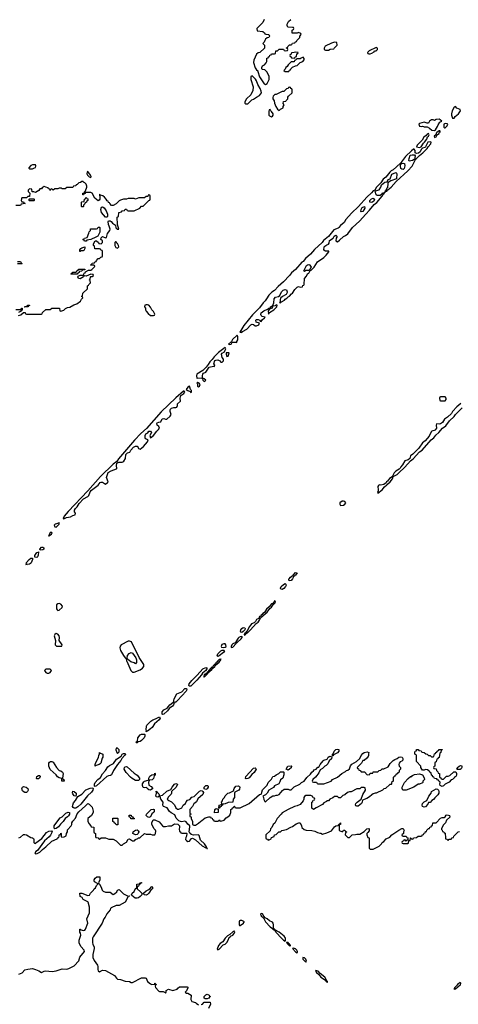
# Model space of a CAD drawing. Header units: inches. Extents: x 2701323 to 2964515, y 494916 to 722124.
# Tile 146 of 256: x 2763300 to 2769167, y 673726 to 686888. Entities that reach past the tile are written whole.
import ezdxf

# ---------------------------------------------------------------- set-up
doc = ezdxf.new("R2010")
doc.units = ezdxf.units.IN
doc.header["$MEASUREMENT"] = 0
doc.layers.add('C7667', color=7, linetype='Continuous')
doc.layers.add('C7668', color=7, linetype='Continuous')

msp = doc.modelspace()

# ---------------------------------------------------------------- linework, layer by layer
at = {"layer": 'C7667', "color": 2}
for points, elevation in [([(2763698, 680000), (2763690, 679998), (2763686, 679990), (2763690, 679987), (2763698, 679990), (2763700, 680000), (2763710, 679998), (2763713, 680000)], 10), ([(2763290, 675952), (2763310, 675962), (2763350, 675998), (2763370, 675998), (2763392, 675992), (2763450, 675954), (2763472, 675952), (2763484, 675944), (2763491, 675931), (2763491, 675890), (2763498, 675878), (2763510, 675875), (2763516, 675884), (2763598, 675942), (2763658, 676022), (2763690, 676041), (2763727, 676047), (2763734, 676030), (2763712, 675988), (2763695, 675965), (2763632, 675910), (2763537, 675783), (2763516, 675770), (2763505, 675750), (2763510, 675738), (2763536, 675744), (2763570, 675761), (2763604, 675796), (2763650, 675831), (2763730, 675905), (2763800, 675940), (2763810, 675954), (2763822, 675958), (2763828, 675972), (2763829, 675990), (2763846, 675994), (2763850, 676012), (2763854, 676010), (2763854, 675970), (2763862, 675962), (2763896, 675964), (2763922, 675978), (2763926, 676010), (2763938, 676030), (2763940, 676060), (2763990, 676114), (2763998, 676130), (2763998, 676150), (2764010, 676174), (2764046, 676214), (2764068, 676272), (2764090, 676299), (2764182, 676378), (2764211, 676411), (2764230, 676402), (2764270, 676362), (2764285, 676310), (2764282, 676290), (2764262, 676250), (2764214, 676210), (2764213, 676173), (2764224, 676144), (2764253, 676113), (2764258, 676098), (2764290, 676094), (2764294, 676090), (2764294, 676030), (2764298, 676018), (2764314, 676010), (2764314, 675970), (2764318, 675958), (2764352, 675952), (2764358, 675938), (2764370, 675934), (2764390, 675952), (2764450, 675952), (2764493, 675933), (2764550, 675932), (2764590, 675911), (2764650, 675852), (2764670, 675852), (2764689, 675871), (2764730, 675892), (2764750, 675932), (2764770, 675938), (2764810, 675912), (2764830, 675911), (2764842, 675918), (2764850, 675931), (2764879, 675941), (2764889, 675951), (2764908, 675952), (2764969, 676011), (2764990, 676002), (2765050, 676002), (2765073, 675993), (2765107, 675993), (2765118, 676010), (2765120, 676040), (2765115, 676055), (2765098, 676070), (2765068, 676130), (2765068, 676150), (2765088, 676190), (2765110, 676191), (2765164, 676164), (2765212, 676112), (2765225, 676105), (2765250, 676102), (2765290, 676111), (2765330, 676111), (2765370, 676137), (2765415, 676135), (2765436, 676110), (2765438, 676090), (2765432, 676070), (2765438, 676038), (2765453, 676033), (2765458, 676018), (2765470, 676014), (2765530, 676014), (2765534, 676010), (2765533, 675973), (2765523, 675957), (2765519, 675930), (2765530, 675916), (2765550, 675904), (2765570, 675907), (2765598, 675942), (2765610, 675945), (2765650, 675924), (2765743, 675843), (2765790, 675816), (2765800, 675820), (2765802, 675810), (2765813, 675807), (2765810, 675815), (2765800, 675820), (2765801, 675830), (2765772, 675872), (2765721, 675921), (2765701, 675981), (2765690, 675990), (2765626, 675986), (2765596, 675996), (2765588, 676010), (2765576, 676016), (2765568, 676030), (2765577, 676097), (2765574, 676114), (2765550, 676135), (2765526, 676166), (2765510, 676175), (2765470, 676167), (2765450, 676169), (2765430, 676180), (2765395, 676215), (2765377, 676257), (2765326, 676286), (2765305, 676305), (2765271, 676351), (2765225, 676370), (2765217, 676390), (2765221, 676430), (2765188, 676470), (2765179, 676499), (2765170, 676509), (2765150, 676496), (2765130, 676500), (2765121, 676510), (2765129, 676550), (2765126, 676574), (2765134, 676570), (2765138, 676558), (2765150, 676554), (2765161, 676541), (2765170, 676514), (2765210, 676521), (2765270, 676576), (2765322, 676598), (2765338, 676630), (2765370, 676671), (2765390, 676678), (2765411, 676671), (2765392, 676630), (2765332, 676570), (2765331, 676549), (2765325, 676535), (2765290, 676498), (2765274, 676470), (2765294, 676450), (2765332, 676432), (2765342, 676422), (2765370, 676394), (2765390, 676354), (2765410, 676334), (2765430, 676334), (2765470, 676354), (2765486, 676390), (2765518, 676410), (2765527, 676433), (2765547, 676453), (2765575, 676465), (2765604, 676496), (2765634, 676506), (2765705, 676575), (2765730, 676582), (2765740, 676580), (2765752, 676572), (2765757, 676557), (2765751, 676529), (2765685, 676475), (2765666, 676434), (2765630, 676406), (2765614, 676370), (2765574, 676330), (2765574, 676290), (2765578, 676278), (2765594, 676270), (2765578, 676262), (2765574, 676250), (2765578, 676238), (2765594, 676230), (2765594, 676210), (2765612, 676170), (2765614, 676130), (2765630, 676122), (2765650, 676122), (2765694, 676146), (2765724, 676176), (2765738, 676182), (2765783, 676217), (2765832, 676232), (2765852, 676232), (2765858, 676218), (2765873, 676213), (2765878, 676198), (2765893, 676193), (2765898, 676178), (2765910, 676174), (2765950, 676174), (2765962, 676178), (2765970, 676194), (2765978, 676178), (2765990, 676174), (2766034, 676186), (2766063, 676217), (2766086, 676230), (2766110, 676254), (2766126, 676290), (2766126, 676330), (2766142, 676338), (2766147, 676353), (2766162, 676358), (2766167, 676373), (2766173, 676373), (2766178, 676358), (2766190, 676354), (2766250, 676352), (2766370, 676412), (2766506, 676530), (2766530, 676534), (2766536, 676544), (2766550, 676594), (2766610, 676654), (2766626, 676690), (2766670, 676734), (2766686, 676770), (2766710, 676774), (2766730, 676794), (2766766, 676810), (2766790, 676832), (2766830, 676834), (2766834, 676830), (2766833, 676793), (2766822, 676750), (2766790, 676726), (2766782, 676698), (2766765, 676675), (2766710, 676648), (2766695, 676625), (2766634, 676590), (2766611, 676549), (2766590, 676528), (2766554, 676510), (2766562, 676490), (2766564, 676464), (2766578, 676438), (2766590, 676434), (2766649, 676491), (2766688, 676512), (2766710, 676512), (2766730, 676522), (2766750, 676522), (2766770, 676532), (2766816, 676584), (2766840, 676600), (2766890, 676602), (2766910, 676594), (2766930, 676594), (2766970, 676634), (2767046, 676670), (2767068, 676692), (2767106, 676710), (2767141, 676759), (2767190, 676802), (2767209, 676831), (2767230, 676845), (2767241, 676859), (2767266, 676870), (2767290, 676894), (2767302, 676898), (2767318, 676930), (2767358, 676982), (2767370, 676991), (2767415, 677005), (2767428, 677030), (2767450, 677042), (2767474, 677034), (2767470, 677006), (2767440, 676980), (2767421, 676939), (2767401, 676919), (2767382, 676910), (2767350, 676878), (2767318, 676862), (2767300, 676820), (2767276, 676784), (2767259, 676761), (2767222, 676730), (2767214, 676710), (2767218, 676698), (2767230, 676694), (2767270, 676694), (2767278, 676678), (2767290, 676674), (2767370, 676674), (2767466, 676710), (2767486, 676730), (2767550, 676762), (2767609, 676811), (2767660, 676840), (2767670, 676852), (2767690, 676854), (2767710, 676874), (2767725, 676915), (2767742, 676938), (2767806, 676970), (2767850, 677014), (2767868, 677050), (2767890, 677078), (2767910, 677091), (2767950, 677102), (2767972, 677092), (2767965, 677075), (2767965, 677050), (2767960, 677040), (2767944, 677016), (2767910, 676986), (2767890, 676986), (2767874, 676950), (2767814, 676890), (2767818, 676878), (2767833, 676873), (2767838, 676858), (2767853, 676853), (2767870, 676834), (2767913, 676833), (2767950, 676794), (2767982, 676798), (2767990, 676814), (2768022, 676818), (2768030, 676834), (2768090, 676834), (2768107, 676853), (2768130, 676854), (2768150, 676874), (2768170, 676874), (2768230, 676902), (2768256, 676944), (2768296, 676984), (2768320, 677000), (2768350, 677011), (2768370, 677031), (2768390, 677036), (2768416, 677030), (2768426, 677010), (2768425, 676990), (2768410, 676975), (2768390, 676968), (2768378, 676950), (2768372, 676930), (2768374, 676910), (2768394, 676890), (2768394, 676870), (2768374, 676850), (2768374, 676830), (2768358, 676822), (2768350, 676806), (2768338, 676802), (2768333, 676787), (2768318, 676782), (2768313, 676767), (2768298, 676762), (2768294, 676750), (2768294, 676710), (2768274, 676690), (2768274, 676670), (2768270, 676666), (2768250, 676666), (2768194, 676610), (2768172, 676608), (2768154, 676590), (2768070, 676548), (2768053, 676547), (2768030, 676538), (2768010, 676528), (2767981, 676499), (2767943, 676477), (2767910, 676462), (2767884, 676456), (2767881, 676430), (2767871, 676409), (2767830, 676375), (2767810, 676373), (2767798, 676378), (2767790, 676392), (2767797, 676410), (2767814, 676430), (2767868, 676470), (2767889, 676531), (2767926, 676590), (2767922, 676622), (2767910, 676626), (2767870, 676626), (2767850, 676606), (2767810, 676606), (2767732, 676568), (2767713, 676567), (2767684, 676556), (2767650, 676526), (2767624, 676516), (2767592, 676488), (2767568, 676488), (2767550, 676506), (2767510, 676506), (2767490, 676486), (2767450, 676468), (2767430, 676448), (2767410, 676446), (2767404, 676436), (2767370, 676418), (2767350, 676398), (2767266, 676354), (2767230, 676329), (2767208, 676350), (2767206, 676430), (2767222, 676438), (2767227, 676453), (2767242, 676458), (2767246, 676470), (2767242, 676482), (2767227, 676487), (2767222, 676502), (2767196, 676516), (2767130, 676518), (2767110, 676506), (2767102, 676490), (2767102, 676470), (2767092, 676448), (2767050, 676398), (2767010, 676378), (2766974, 676370), (2766892, 676330), (2766810, 676284), (2766796, 676270), (2766746, 676210), (2766711, 676149), (2766692, 676130), (2766672, 676088), (2766654, 676070), (2766650, 676046), (2766594, 675990), (2766593, 675953), (2766598, 675938), (2766613, 675933), (2766622, 675922), (2766636, 675924), (2766662, 675938), (2766670, 675954), (2766706, 675970), (2766708, 675992), (2766730, 675994), (2766766, 676030), (2766787, 676033), (2766809, 676051), (2766870, 676062), (2766925, 676095), (2766950, 676105), (2767000, 676140), (2767033, 676153), (2767053, 676153), (2767072, 676110), (2767074, 676090), (2767104, 676064), (2767132, 676052), (2767210, 676051), (2767250, 676042), (2767284, 676024), (2767313, 676013), (2767330, 676012), (2767350, 676002), (2767410, 676018), (2767473, 676047), (2767510, 676099), (2767530, 676114), (2767562, 676118), (2767570, 676132), (2767586, 676134), (2767586, 676146), (2767592, 676152), (2767592, 676130), (2767574, 676126), (2767573, 676053), (2767584, 676044), (2767610, 676034), (2767622, 676038), (2767630, 676054), (2767650, 676054), (2767658, 676038), (2767674, 676030), (2767658, 676022), (2767654, 675990), (2767690, 675954), (2767710, 675954), (2767748, 675992), (2767790, 675994), (2767810, 676002), (2767850, 676002), (2767906, 676034), (2767942, 676070), (2767970, 676078), (2767976, 676070), (2767974, 676046), (2767959, 676021), (2767945, 676010), (2767942, 675990), (2767958, 675958), (2767974, 675950), (2767973, 675813), (2767990, 675802), (2768030, 675802), (2768110, 675842), (2768138, 675870), (2768149, 675891), (2768170, 675902), (2768203, 675937), (2768250, 675962), (2768278, 675990), (2768370, 676055), (2768410, 676076), (2768430, 676074), (2768442, 676050), (2768434, 676030), (2768434, 676010), (2768414, 675990), (2768418, 675978), (2768430, 675974), (2768470, 675974), (2768478, 675958), (2768494, 675950), (2768494, 675926), (2768478, 675922), (2768470, 675906), (2768462, 675922), (2768450, 675926), (2768438, 675922), (2768433, 675907), (2768418, 675902), (2768414, 675890), (2768418, 675878), (2768430, 675874), (2768490, 675874), (2768502, 675878), (2768506, 675914), (2768522, 675918), (2768527, 675953), (2768533, 675953), (2768538, 675938), (2768550, 675934), (2768562, 675938), (2768567, 675953), (2768610, 675954), (2768630, 675974), (2768670, 675974), (2768682, 675978), (2768686, 675990), (2768702, 675998), (2768710, 676014), (2768722, 676018), (2768730, 676034), (2768742, 676038), (2768748, 676052), (2768770, 676074), (2768782, 676078), (2768787, 676093), (2768802, 676098), (2768807, 676113), (2768822, 676118), (2768827, 676153), (2768870, 676154), (2768927, 676213), (2768950, 676222), (2768976, 676224), (2768990, 676234), (2769004, 676256), (2769018, 676258), (2769051, 676251), (2769052, 676228), (2769010, 676186), (2768994, 676150), (2768970, 676126), (2768944, 676076), (2768942, 676062), (2768953, 676053), (2768958, 676038), (2768973, 676033), (2768978, 676018), (2768993, 676013), (2768994, 675950), (2768998, 675938), (2769013, 675933), (2769030, 675914), (2769047, 675933), (2769070, 675934), (2769087, 675953), (2769102, 675958), (2769107, 675973), (2769167, 676033), (2769182, 676038)], 6), ([(2763290, 674131), (2763334, 674146), (2763370, 674186), (2763410, 674196), (2763470, 674203), (2763513, 674193), (2763555, 674175), (2763590, 674152), (2763629, 674171), (2763645, 674175), (2763735, 674165), (2763790, 674175), (2763870, 674202), (2763930, 674197), (2763956, 674204), (2764030, 674241), (2764092, 674308), (2764106, 674354), (2764167, 674430), (2764161, 674450), (2764120, 674500), (2764098, 674550), (2764096, 674584), (2764117, 674650), (2764115, 674675), (2764106, 674690), (2764106, 674730), (2764110, 674732), (2764122, 674722), (2764150, 674712), (2764170, 674718), (2764179, 674730), (2764213, 674810), (2764199, 674870), (2764235, 674950), (2764236, 675024), (2764215, 675090), (2764210, 675098), (2764150, 675128), (2764135, 675155), (2764109, 675169), (2764106, 675210), (2764131, 675211), (2764210, 675182), (2764235, 675185), (2764246, 675210), (2764288, 675250), (2764298, 675270), (2764315, 675285), (2764330, 675314), (2764346, 675330), (2764342, 675342), (2764303, 675363), (2764296, 675376), (2764295, 675390), (2764310, 675412), (2764332, 675432), (2764372, 675432), (2764371, 675389), (2764354, 675350), (2764358, 675338), (2764370, 675334), (2764390, 675294), (2764405, 675250), (2764417, 675237), (2764450, 675225), (2764510, 675225), (2764550, 675192), (2764570, 675202), (2764598, 675230), (2764610, 675252), (2764630, 675262), (2764690, 675205), (2764750, 675172), (2764770, 675174), (2764774, 675170), (2764750, 675166), (2764710, 675090), (2764630, 675046), (2764590, 675049), (2764523, 675017), (2764514, 675006), (2764510, 674990), (2764465, 674935), (2764445, 674890), (2764428, 674870), (2764403, 674810), (2764282, 674630), (2764276, 674610), (2764276, 674550), (2764279, 674530), (2764296, 674490), (2764298, 674470), (2764278, 674390), (2764279, 674350), (2764295, 674310), (2764339, 674250), (2764347, 674230), (2764345, 674190), (2764350, 674174), (2764370, 674162), (2764410, 674181), (2764450, 674179), (2764570, 674111), (2764594, 674074), (2764610, 674061), (2764650, 674059), (2764710, 674035), (2764771, 674031), (2764790, 674018), (2764810, 674018), (2764930, 674082), (2764980, 674080), (2764990, 674074), (2765012, 674030), (2765050, 673998), (2765070, 673991), (2765106, 673994), (2765108, 674010), (2765114, 674010), (2765118, 673998), (2765132, 673990), (2765118, 673982), (2765114, 673970), (2765118, 673950), (2765162, 673902), (2765170, 673896), (2765218, 673898), (2765245, 673885), (2765250, 673874), (2765258, 673890), (2765258, 673910), (2765290, 673927), (2765351, 673911), (2765408, 673930), (2765417, 673943), (2765440, 673960), (2765540, 673960), (2765550, 673954), (2765550, 673946), (2765532, 673908), (2765514, 673890), (2765530, 673874), (2765550, 673874), (2765592, 673850), (2765591, 673790), (2765605, 673765), (2765650, 673752), (2765660, 673740), (2765690, 673718)], 2), ([(2765730, 673722), (2765746, 673730), (2765770, 673754), (2765850, 673754), (2765851, 673730), (2765825, 673670)], 2)]:
    msp.add_lwpolyline(points, dxfattribs=dict(at, elevation=elevation))
for points, elevation in [([(2763530, 679701), (2763504, 679704), (2763501, 679710), (2763505, 679725), (2763530, 679767), (2763549, 679771), (2763550, 679774), (2763548, 679730), (2763540, 679710)], 6), ([(2763576, 679796), (2763569, 679809), (2763590, 679835), (2763610, 679836), (2763622, 679830), (2763625, 679810), (2763610, 679800)], 6), ([(2763390, 679598), (2763387, 679607), (2763393, 679630), (2763426, 679674), (2763450, 679690), (2763472, 679692), (2763471, 679671), (2763452, 679628), (2763443, 679617), (2763430, 679610), (2763395, 679605)], 6), ([(2766907, 679387), (2766902, 679410), (2766905, 679415), (2766924, 679436), (2766959, 679461), (2766990, 679498), (2767010, 679494), (2766990, 679463), (2766981, 679459), (2766977, 679450), (2766961, 679439), (2766950, 679415), (2766930, 679390)], 6), ([(2766810, 679269), (2766794, 679274), (2766790, 679288), (2766799, 679310), (2766830, 679340), (2766851, 679350), (2766862, 679342), (2766865, 679330), (2766855, 679310), (2766835, 679285)], 6), ([(2763830, 679083), (2763810, 679081), (2763794, 679066), (2763791, 679050), (2763794, 679014), (2763800, 679000), (2763810, 678991), (2763830, 678996), (2763869, 679030), (2763873, 679050), (2763850, 679076)], 10), ([(2766710, 679118), (2766699, 679101), (2766680, 679080), (2766670, 679078), (2766639, 679041), (2766600, 679010), (2766575, 678965), (2766551, 678950), (2766544, 678936), (2766531, 678930), (2766525, 678915), (2766510, 678909), (2766497, 678883), (2766469, 678870), (2766455, 678845), (2766436, 678824), (2766403, 678810), (2766390, 678797), (2766369, 678771), (2766344, 678716), (2766334, 678710), (2766335, 678705), (2766330, 678704), (2766326, 678694), (2766310, 678689), (2766306, 678674), (2766301, 678670), (2766303, 678663), (2766310, 678662), (2766319, 678670), (2766321, 678679), (2766341, 678690), (2766343, 678697), (2766350, 678696), (2766386, 678730), (2766462, 678818), (2766490, 678835), (2766510, 678861), (2766524, 678896), (2766611, 678969), (2766645, 679015), (2766670, 679037), (2766701, 679079), (2766715, 679090), (2766724, 679110), (2766717, 679117)], 10), ([(2763790, 678682), (2763770, 678668), (2763761, 678650), (2763778, 678590), (2763773, 678533), (2763793, 678513), (2763850, 678512), (2763866, 678514), (2763868, 678530), (2763828, 678590), (2763834, 678630), (2763829, 678650), (2763812, 678672)], 10), ([(2766270, 678695), (2766260, 678700), (2766254, 678710), (2766259, 678730), (2766273, 678750), (2766290, 678761), (2766310, 678758), (2766315, 678750), (2766311, 678730), (2766290, 678710)], 6), ([(2764770, 678582), (2764750, 678580), (2764659, 678530), (2764645, 678515), (2764638, 678490), (2764650, 678454), (2764688, 678388), (2764710, 678357), (2764725, 678345), (2764730, 678318), (2764735, 678315), (2764787, 678187), (2764808, 678168), (2764830, 678166), (2764910, 678199), (2764941, 678219), (2764959, 678241), (2764961, 678270), (2764900, 678360), (2764794, 678570)], 10), ([(2766030, 678547), (2766005, 678535), (2765994, 678510), (2766000, 678500), (2766030, 678494), (2766050, 678500), (2766063, 678510), (2766059, 678530), (2766050, 678545)], 10), ([(2766190, 678568), (2766183, 678557), (2766150, 678547), (2766138, 678530), (2766127, 678507), (2766130, 678494), (2766150, 678499), (2766196, 678550), (2766199, 678559)], 10), ([(2766270, 678641), (2766250, 678637), (2766231, 678630), (2766221, 678619), (2766192, 678570), (2766201, 678561), (2766210, 678564), (2766263, 678610), (2766278, 678630), (2766277, 678637)], 10), ([(2764850, 678278), (2764833, 678293), (2764786, 678306), (2764741, 678341), (2764736, 678356), (2764741, 678390), (2764764, 678416), (2764790, 678428), (2764810, 678419), (2764856, 678356), (2764864, 678330), (2764864, 678296)], 10), ([(2765950, 678375), (2765944, 678384), (2765950, 678410), (2765989, 678451), (2766010, 678461), (2766030, 678460), (2766038, 678450), (2766028, 678430), (2765970, 678383)], 6), ([(2765990, 678346), (2765986, 678334), (2765970, 678335), (2765950, 678318), (2765939, 678301), (2765925, 678290), (2765922, 678278), (2765910, 678275), (2765900, 678260), (2765890, 678256), (2765883, 678237), (2765870, 678233), (2765862, 678218), (2765846, 678210), (2765842, 678198), (2765828, 678190), (2765825, 678175), (2765811, 678170), (2765814, 678166), (2765810, 678169), (2765806, 678154), (2765791, 678150), (2765784, 678136), (2765770, 678133), (2765762, 678110), (2765763, 678103), (2765770, 678101), (2765799, 678130), (2765801, 678139), (2765810, 678141), (2765821, 678159), (2765830, 678162), (2765842, 678178), (2765870, 678200), (2765882, 678218), (2765910, 678242), (2765921, 678259), (2765970, 678302), (2765992, 678330)], 10), ([(2763650, 678208), (2763632, 678190), (2763650, 678162), (2763670, 678152), (2763690, 678152), (2763710, 678162), (2763726, 678190), (2763707, 678207)], 10), ([(2765570, 677980), (2765564, 677990), (2765569, 678011), (2765604, 678056), (2765675, 678125), (2765748, 678212), (2765790, 678230), (2765805, 678225), (2765802, 678210), (2765791, 678189), (2765746, 678154), (2765731, 678129), (2765670, 678058), (2765590, 677980)], 6), ([(2765370, 677753), (2765365, 677755), (2765359, 677730), (2765345, 677710), (2765300, 677680), (2765277, 677650), (2765230, 677605), (2765210, 677602), (2765206, 677606), (2765206, 677634), (2765230, 677661), (2765275, 677685), (2765309, 677731), (2765350, 677760), (2765358, 677762), (2765368, 677810), (2765403, 677877), (2765470, 677902), (2765510, 677946), (2765530, 677948), (2765536, 677930), (2765529, 677910), (2765413, 677787), (2765390, 677765), (2765377, 677763)], 6), ([(2765010, 677376), (2765002, 677378), (2764990, 677369), (2764997, 677383), (2764994, 677394), (2764995, 677445), (2765002, 677458), (2765055, 677510), (2765082, 677530), (2765118, 677542), (2765170, 677568), (2765178, 677550), (2765167, 677530), (2765104, 677476), (2765072, 677428), (2765052, 677408)], 6), ([(2764861, 677221), (2764855, 677230), (2764875, 677245), (2764882, 677290), (2764910, 677327), (2764930, 677337), (2764970, 677339), (2764975, 677335), (2764976, 677310), (2764965, 677290), (2764930, 677252), (2764910, 677241), (2764883, 677237), (2764870, 677221)], 6), ([(2764310, 676639), (2764302, 676642), (2764299, 676670), (2764309, 676690), (2764347, 676733), (2764380, 676760), (2764410, 676809), (2764448, 676850), (2764478, 676902), (2764501, 676919), (2764555, 676945), (2764597, 677003), (2764658, 677042), (2764672, 677070), (2764690, 677079), (2764710, 677077), (2764714, 677070), (2764704, 677050), (2764667, 677013), (2764655, 676985), (2764608, 676932), (2764554, 676850), (2764527, 676793), (2764515, 676785), (2764490, 676782), (2764467, 676773), (2764330, 676646)], 6), ([(2764310, 676908), (2764308, 676928), (2764315, 676950), (2764356, 677024), (2764358, 677050), (2764367, 677073), (2764370, 677094), (2764382, 677082), (2764412, 677070), (2764412, 677030), (2764404, 677016), (2764385, 676950), (2764378, 676942), (2764362, 676930), (2764322, 676918)], 6), ([(2764610, 677152), (2764591, 677149), (2764588, 677130), (2764598, 677090), (2764610, 677078), (2764630, 677102), (2764633, 677130)], 10), ([(2767486, 677046), (2767486, 677070), (2767498, 677082), (2767508, 677110), (2767530, 677131), (2767550, 677138), (2767570, 677132), (2767570, 677108), (2767550, 677088), (2767498, 677062), (2767490, 677046)], 6), ([(2768950, 676734), (2768970, 676734), (2769010, 676774), (2769030, 676774), (2769056, 676784), (2769108, 676832), (2769133, 676833), (2769142, 676810), (2769142, 676790), (2769134, 676770), (2769118, 676762), (2769114, 676750), (2769098, 676742), (2769094, 676730), (2769070, 676726), (2769044, 676696), (2768990, 676668), (2768970, 676648), (2768950, 676638), (2768926, 676650), (2768918, 676670), (2768926, 676690), (2768922, 676702), (2768908, 676708), (2768902, 676722), (2768887, 676727), (2768882, 676742), (2768850, 676746), (2768842, 676762), (2768828, 676768), (2768822, 676782), (2768808, 676788), (2768802, 676822), (2768788, 676828), (2768782, 676842), (2768766, 676850), (2768762, 676862), (2768730, 676866), (2768710, 676858), (2768690, 676858), (2768678, 676870), (2768668, 676892), (2768668, 676908), (2768609, 676970), (2768606, 677050), (2768602, 677062), (2768586, 677070), (2768586, 677090), (2768588, 677110), (2768606, 677114), (2768610, 677132), (2768630, 677134), (2768638, 677118), (2768670, 677114), (2768678, 677098), (2768710, 677094), (2768733, 677073), (2768752, 677072), (2768770, 677054), (2768793, 677053), (2768810, 677034), (2768830, 677034), (2768842, 677038), (2768847, 677073), (2768862, 677078), (2768866, 677090), (2768882, 677098), (2768886, 677110), (2768902, 677118), (2768910, 677134), (2768953, 677133), (2768953, 677127), (2768938, 677122), (2768934, 677090), (2768918, 677082), (2768913, 677027), (2768898, 677022), (2768893, 677007), (2768878, 677002), (2768873, 676967), (2768858, 676962), (2768854, 676950), (2768854, 676910), (2768838, 676902), (2768834, 676890), (2768838, 676878), (2768873, 676873), (2768874, 676850), (2768893, 676833), (2768898, 676818), (2768914, 676810), (2768914, 676770), (2768918, 676758), (2768933, 676753), (2768938, 676738)], 6), ([(2763890, 676708), (2763866, 676710), (2763866, 676746), (2763830, 676754), (2763806, 676766), (2763790, 676795), (2763707, 676867), (2763690, 676910), (2763689, 676950), (2763697, 676963), (2763711, 676971), (2763730, 676971), (2763750, 676965), (2763791, 676890), (2763830, 676851), (2763850, 676846), (2763871, 676830), (2763883, 676810), (2763874, 676750), (2763878, 676738), (2763892, 676730), (2763894, 676710)], 6), ([(2764890, 676717), (2764850, 676720), (2764803, 676743), (2764781, 676761), (2764726, 676826), (2764700, 676870), (2764704, 676890), (2764710, 676899), (2764730, 676903), (2764739, 676899), (2764830, 676816), (2764870, 676790), (2764904, 676750), (2764905, 676730)], 6), ([(2765050, 676590), (2765030, 676592), (2765007, 676610), (2765002, 676622), (2764990, 676625), (2764970, 676621), (2764950, 676625), (2764943, 676650), (2764945, 676675), (2764959, 676701), (2764969, 676711), (2765018, 676722), (2765026, 676730), (2765028, 676750), (2765043, 676777), (2765070, 676792), (2765102, 676798), (2765110, 676814), (2765114, 676810), (2765112, 676790), (2765098, 676782), (2765090, 676746), (2765072, 676728), (2765038, 676722), (2765025, 676695), (2765030, 676654), (2765059, 676639), (2765082, 676610)], 6), ([(2766330, 676738), (2766323, 676743), (2766327, 676773), (2766430, 676881), (2766450, 676885), (2766460, 676880), (2766465, 676870), (2766437, 676823), (2766404, 676796), (2766370, 676755), (2766350, 676744)], 6), ([(2766890, 676858), (2766866, 676870), (2766889, 676911), (2766930, 676914), (2766934, 676910), (2766932, 676888), (2766910, 676868)], 6), ([(2769150, 676866), (2769148, 676870), (2769158, 676882), (2769158, 676890), (2769178, 676910), (2769198, 676918), (2769213, 676913), (2769213, 676893), (2769204, 676876), (2769190, 676866)], 6), ([(2763550, 676741), (2763530, 676742), (2763526, 676746), (2763529, 676770), (2763550, 676786), (2763565, 676785), (2763576, 676776), (2763576, 676770), (2763565, 676750)], 6), ([(2768427, 676587), (2768418, 676610), (2768418, 676630), (2768446, 676690), (2768496, 676744), (2768526, 676770), (2768547, 676773), (2768556, 676784), (2768583, 676797), (2768650, 676805), (2768690, 676794), (2768712, 676752), (2768714, 676730), (2768694, 676710), (2768694, 676690), (2768690, 676686), (2768650, 676668), (2768630, 676668), (2768571, 676629), (2768470, 676588)], 6), ([(2763370, 676557), (2763361, 676561), (2763340, 676580), (2763329, 676610), (2763338, 676630), (2763350, 676636), (2763387, 676627), (2763411, 676611), (2763413, 676587), (2763403, 676570), (2763390, 676559)], 6), ([(2764050, 676509), (2764030, 676515), (2764010, 676538), (2764005, 676555), (2764010, 676574), (2764030, 676571), (2764056, 676550), (2764058, 676530)], 6), ([(2764030, 676346), (2764016, 676356), (2764008, 676370), (2764010, 676390), (2764022, 676418), (2764047, 676450), (2764078, 676502), (2764130, 676537), (2764186, 676594), (2764244, 676616), (2764278, 676618), (2764282, 676610), (2764280, 676590), (2764259, 676561), (2764209, 676511), (2764117, 676403), (2764076, 676364), (2764050, 676346)], 6), ([(2765790, 676598), (2765768, 676608), (2765769, 676630), (2765790, 676651), (2765812, 676652), (2765820, 676640), (2765822, 676630), (2765810, 676608)], 6), ([(2765966, 676346), (2765968, 676390), (2766002, 676398), (2766006, 676410), (2765998, 676430), (2766014, 676446), (2766018, 676470), (2766038, 676490), (2766050, 676514), (2766086, 676550), (2766107, 676553), (2766162, 676578), (2766168, 676610), (2766190, 676641), (2766225, 676645), (2766239, 676639), (2766245, 676630), (2766239, 676601), (2766231, 676589), (2766178, 676562), (2766174, 676550), (2766174, 676490), (2766154, 676470), (2766153, 676427), (2766090, 676426), (2766082, 676418), (2766050, 676406), (2766018, 676402), (2766014, 676390), (2765998, 676382), (2765994, 676370), (2765978, 676362), (2765970, 676346)], 6), ([(2768710, 676362), (2768689, 676369), (2768685, 676390), (2768689, 676411), (2768710, 676431), (2768748, 676452), (2768775, 676510), (2768806, 676550), (2768809, 676571), (2768870, 676605), (2768890, 676602), (2768902, 676590), (2768906, 676570), (2768905, 676550), (2768895, 676525), (2768852, 676488), (2768837, 676463), (2768814, 676450), (2768790, 676426), (2768770, 676426), (2768760, 676400), (2768730, 676368)], 6), ([(2763770, 676072), (2763762, 676082), (2763763, 676110), (2763823, 676197), (2763843, 676217), (2763870, 676230), (2763919, 676281), (2763950, 676295), (2763968, 676288), (2763967, 676270), (2763955, 676245), (2763942, 676230), (2763910, 676208), (2763884, 676170), (2763845, 676135), (2763820, 676100), (2763790, 676078)], 6), ([(2765030, 676224), (2765010, 676230), (2764999, 676239), (2764993, 676250), (2764997, 676270), (2765061, 676330), (2765090, 676336), (2765097, 676330), (2765099, 676301), (2765091, 676290), (2765068, 676272), (2765048, 676232)], 6), ([(2765907, 676287), (2765910, 676332), (2765930, 676342), (2765954, 676334), (2765954, 676290), (2765950, 676288)], 6), ([(2764590, 676126), (2764582, 676142), (2764570, 676146), (2764562, 676162), (2764546, 676170), (2764547, 676213), (2764610, 676214), (2764614, 676210), (2764614, 676126), (2764610, 676126)], 6), ([(2764830, 676206), (2764787, 676207), (2764782, 676222), (2764766, 676230), (2764767, 676253), (2764790, 676254), (2764798, 676238), (2764810, 676234), (2764818, 676218), (2764834, 676210)], 6), ([(2764850, 675993), (2764815, 676010), (2764818, 676030), (2764823, 676037), (2764850, 676056), (2764870, 676058), (2764886, 676046), (2764896, 676030), (2764886, 676010), (2764870, 675994)], 6), ([(2764870, 675144), (2764847, 675147), (2764802, 675182), (2764798, 675190), (2764807, 675213), (2764830, 675234), (2764850, 675274), (2764862, 675278), (2764866, 675290), (2764866, 675330), (2764870, 675334), (2764902, 675338), (2764908, 675352), (2764930, 675354), (2764934, 675350), (2764918, 675342), (2764914, 675330), (2764898, 675322), (2764890, 675306), (2764878, 675302), (2764873, 675287), (2764872, 675270), (2764918, 675230), (2764934, 675210), (2764934, 675190), (2764914, 675166), (2764890, 675149)], 2), ([(2764990, 675184), (2764966, 675190), (2764958, 675210), (2764990, 675245), (2765035, 675265), (2765070, 675302), (2765078, 675290), (2765075, 675270), (2765061, 675259), (2765026, 675210), (2765010, 675194)], 2), ([(2766270, 674847), (2766250, 674846), (2766240, 674840), (2766234, 674830), (2766234, 674794), (2766241, 674781), (2766250, 674779), (2766293, 674810), (2766297, 674823), (2766308, 674830)], 6), ([(2766530, 674939), (2766524, 674936), (2766521, 674930), (2766531, 674910), (2766560, 674880), (2766589, 674829), (2766650, 674762), (2766681, 674741), (2766690, 674728), (2766706, 674726), (2766710, 674714), (2766712, 674730), (2766696, 674736), (2766697, 674790), (2766692, 674812), (2766682, 674822), (2766640, 674840), (2766610, 674870), (2766584, 674884), (2766564, 674904), (2766550, 674934)], 6), ([(2766724, 674716), (2766712, 674710), (2766722, 674702), (2766725, 674690), (2766805, 674605), (2766830, 674582), (2766850, 674571), (2766857, 674583), (2766855, 674605), (2766850, 674621), (2766838, 674638), (2766772, 674692)], 6), ([(2766170, 674706), (2766162, 674698), (2766150, 674695), (2766110, 674658), (2766080, 674640), (2766050, 674608), (2766018, 674562), (2765982, 674538), (2765958, 674510), (2765942, 674462), (2765950, 674454), (2765970, 674461), (2766021, 674519), (2766048, 674530), (2766070, 674551), (2766090, 674585), (2766103, 674617), (2766119, 674630), (2766122, 674638), (2766153, 674650), (2766170, 674674), (2766176, 674696)], 6), ([(2766867, 674553), (2766867, 674550), (2766876, 674544), (2766884, 674544), (2766885, 674530), (2766901, 674521), (2766910, 674508), (2766926, 674510), (2766914, 674514), (2766914, 674530), (2766897, 674537), (2766890, 674551)], 6), ([(2766964, 674476), (2766951, 674470), (2766989, 674429), (2767010, 674416), (2767018, 674422), (2767018, 674430), (2767009, 674450), (2766990, 674469)], 6), ([(2767088, 674352), (2767088, 674330), (2767130, 674291), (2767138, 674302), (2767129, 674330), (2767110, 674347)], 6), ([(2767263, 674177), (2767257, 674170), (2767269, 674150), (2767303, 674123), (2767330, 674089), (2767376, 674056), (2767390, 674041), (2767400, 674040), (2767410, 674023), (2767416, 674024), (2767416, 674030), (2767410, 674042), (2767400, 674040), (2767404, 674050), (2767383, 674090), (2767318, 674138), (2767291, 674171)], 6), ([(2769130, 673930), (2769109, 673930), (2769122, 673938), (2769121, 673950), (2769137, 673970), (2769155, 673985), (2769170, 674006), (2769190, 674021), (2769197, 674010), (2769190, 673983)], 2), ([(2765810, 673798), (2765780, 673800), (2765768, 673808), (2765769, 673830), (2765789, 673851), (2765810, 673862), (2765834, 673850), (2765838, 673838), (2765854, 673830), (2765838, 673822), (2765830, 673806)], 2)]:
    msp.add_lwpolyline(points, close=True, dxfattribs=dict(at, elevation=elevation))
at = {"layer": 'C7668', "color": 2, "elevation": 10}
for points in [[(2766572, 686890), (2766552, 686850), (2766474, 686770), (2766478, 686738), (2766552, 686732), (2766573, 686713), (2766578, 686698), (2766593, 686693), (2766634, 686690), (2766642, 686670), (2766631, 686649), (2766610, 686648), (2766590, 686628), (2766578, 686610), (2766572, 686588), (2766554, 686570), (2766574, 686550), (2766574, 686510), (2766514, 686450), (2766490, 686446), (2766470, 686426), (2766433, 686347), (2766426, 686314), (2766450, 686246), (2766470, 686218), (2766486, 686206), (2766486, 686194), (2766510, 686125), (2766570, 686032), (2766590, 686022), (2766610, 686034), (2766638, 686090), (2766638, 686130), (2766610, 686186), (2766579, 686219), (2766550, 686222), (2766538, 686230), (2766538, 686250), (2766549, 686271), (2766575, 686285), (2766598, 686310), (2766606, 686330), (2766607, 686373), (2766622, 686378), (2766627, 686393), (2766642, 686398), (2766647, 686413), (2766662, 686418), (2766670, 686434), (2766710, 686434), (2766722, 686438), (2766726, 686470), (2766730, 686474), (2766750, 686474), (2766773, 686493), (2766830, 686494), (2766838, 686478), (2766850, 686474), (2766882, 686478), (2766886, 686490), (2766882, 686502), (2766867, 686507), (2766867, 686513), (2766882, 686518), (2766886, 686530), (2766910, 686554), (2766930, 686554), (2766942, 686558), (2766950, 686574), (2766982, 686578), (2766986, 686590), (2767002, 686598), (2767006, 686610), (2767046, 686650), (2767046, 686670), (2767066, 686690), (2767062, 686702), (2767030, 686718), (2767012, 686708), (2766947, 686707), (2766946, 686750), (2766962, 686758), (2766966, 686770), (2766962, 686782), (2766950, 686786), (2766887, 686787), (2766878, 686810), (2766878, 686830), (2766895, 686865), (2766926, 686890)], [(2763286, 682934), (2763316, 682944), (2763350, 682974), (2763372, 682972), (2763378, 682958), (2763390, 682954), (2763590, 682954), (2763602, 682958), (2763607, 682973), (2763650, 683014), (2763710, 683014), (2763730, 683034), (2763830, 683034), (2763834, 683030), (2763838, 682998), (2763850, 682994), (2763890, 683006), (2763914, 683026), (2763940, 683040), (2763970, 683046), (2764024, 683076), (2764066, 683090), (2764115, 683125), (2764127, 683153), (2764146, 683170), (2764142, 683182), (2764126, 683190), (2764142, 683198), (2764147, 683233), (2764206, 683290), (2764206, 683330), (2764222, 683338), (2764226, 683350), (2764246, 683370), (2764242, 683402), (2764228, 683410), (2764242, 683418), (2764246, 683450), (2764250, 683454), (2764270, 683454), (2764286, 683470), (2764282, 683482), (2764250, 683486), (2764190, 683458), (2764170, 683466), (2764158, 683462), (2764154, 683450), (2764110, 683422), (2764086, 683430), (2764078, 683450), (2764082, 683458), (2764108, 683472), (2764147, 683473), (2764158, 683482), (2764162, 683498), (2764175, 683505), (2764182, 683518), (2764220, 683540), (2764250, 683542), (2764266, 683550), (2764306, 683590), (2764302, 683602), (2764290, 683606), (2764250, 683606), (2764247, 683613), (2764262, 683618), (2764270, 683634), (2764302, 683638), (2764306, 683650), (2764322, 683658), (2764326, 683670), (2764350, 683694), (2764370, 683694), (2764387, 683713), (2764402, 683718), (2764406, 683730), (2764406, 683790), (2764402, 683802), (2764387, 683807), (2764382, 683822), (2764370, 683826), (2764307, 683827), (2764302, 683862), (2764286, 683870), (2764286, 683890), (2764309, 683931), (2764330, 683934), (2764354, 683910), (2764358, 683898), (2764390, 683894), (2764406, 683910), (2764406, 683930), (2764388, 683948), (2764390, 683974), (2764408, 683992), (2764450, 683974), (2764462, 683978), (2764475, 684030), (2764508, 684072), (2764509, 684090), (2764499, 684130), (2764488, 684150), (2764484, 684190), (2764490, 684198), (2764510, 684199), (2764525, 684190), (2764541, 684170), (2764581, 684141), (2764588, 684108), (2764606, 684090), (2764614, 684086), (2764626, 684090), (2764609, 684149), (2764606, 684250), (2764622, 684258), (2764627, 684313), (2764662, 684318), (2764670, 684334), (2764702, 684338), (2764710, 684354), (2764730, 684354), (2764738, 684338), (2764750, 684334), (2764830, 684334), (2764906, 684370), (2764930, 684394), (2764950, 684394), (2765027, 684473), (2765042, 684478), (2765046, 684490), (2765046, 684530), (2765042, 684542), (2765030, 684546), (2765018, 684542), (2765013, 684527), (2764990, 684526), (2764972, 684508), (2764893, 684507), (2764850, 684488), (2764830, 684498), (2764750, 684498), (2764731, 684489), (2764690, 684488), (2764650, 684478), (2764632, 684468), (2764592, 684428), (2764550, 684406), (2764530, 684406), (2764506, 684430), (2764502, 684442), (2764490, 684446), (2764482, 684462), (2764470, 684466), (2764458, 684490), (2764435, 684515), (2764414, 684534), (2764382, 684542), (2764370, 684558), (2764367, 684550), (2764370, 684534), (2764374, 684534), (2764371, 684489), (2764364, 684476), (2764350, 684468), (2764304, 684504), (2764269, 684570), (2764250, 684579), (2764182, 684578), (2764173, 684567), (2764158, 684562), (2764153, 684547), (2764147, 684547), (2764146, 684570), (2764166, 684574), (2764166, 684586), (2764179, 684601), (2764199, 684650), (2764198, 684662), (2764190, 684688), (2764170, 684709), (2764156, 684716), (2764150, 684726), (2764130, 684726), (2764114, 684710), (2764093, 684707), (2764070, 684686), (2764058, 684682), (2764053, 684667), (2764018, 684662), (2764010, 684646), (2763930, 684646), (2763910, 684626), (2763870, 684626), (2763856, 684636), (2763830, 684638), (2763810, 684626), (2763770, 684626), (2763750, 684608), (2763730, 684626), (2763718, 684622), (2763710, 684606), (2763702, 684622), (2763687, 684627), (2763682, 684642), (2763648, 684648), (2763630, 684658), (2763600, 684640), (2763590, 684626), (2763570, 684626), (2763557, 684603), (2763510, 684578), (2763490, 684586), (2763467, 684587), (2763462, 684622), (2763430, 684626), (2763414, 684610), (2763414, 684590), (2763434, 684570), (2763433, 684527), (2763410, 684526), (2763390, 684506), (2763330, 684506), (2763325, 684495), (2763322, 684470), (2763330, 684454), (2763353, 684453), (2763358, 684438), (2763374, 684430), (2763318, 684422), (2763310, 684406), (2763250, 684406)], [(2763270, 683654), (2763310, 683654), (2763318, 683638), (2763334, 683630), (2763330, 683626), (2763270, 683626)], [(2763250, 683014), (2763310, 683014), (2763322, 683018), (2763327, 683033), (2763334, 683030), (2763333, 683007), (2763318, 683002), (2763313, 682987), (2763285, 682975)], [(2769201, 681759), (2769148, 681712), (2769090, 681650), (2769074, 681626), (2769023, 681577), (2768983, 681550), (2768957, 681503), (2768930, 681485), (2768910, 681481), (2768875, 681485), (2768870, 681470), (2768874, 681430), (2768864, 681410), (2768857, 681403), (2768814, 681386), (2768803, 681377), (2768777, 681323), (2768723, 681257), (2768687, 681233), (2768639, 681161), (2768559, 681081), (2768530, 681059), (2768517, 681023), (2768497, 681003), (2768450, 680990), (2768422, 680938), (2768398, 680910), (2768388, 680892), (2768378, 680882), (2768330, 680853), (2768308, 680832), (2768298, 680802), (2768290, 680797), (2768282, 680778), (2768247, 680753), (2768221, 680719), (2768209, 680710), (2768204, 680696), (2768170, 680675), (2768130, 680664), (2768110, 680669), (2768098, 680662), (2768091, 680649), (2768096, 680604), (2768095, 680585), (2768090, 680582), (2768086, 680566), (2768090, 680558), (2768150, 680605), (2768178, 680642), (2768211, 680669), (2768219, 680681), (2768258, 680710), (2768286, 680750), (2768298, 680782), (2768349, 680810), (2768373, 680830), (2768454, 680906), (2768530, 680990), (2768562, 681018), (2768650, 681110), (2768685, 681135), (2768806, 681270), (2768840, 681300), (2768865, 681335), (2768908, 681372), (2768957, 681430), (2768999, 681461), (2769050, 681527), (2769114, 681586), (2769130, 681611), (2769220, 681700)], [(2763713, 680000), (2763728, 680010), (2763733, 680030), (2763730, 680033), (2763708, 680032), (2763698, 680010), (2763700, 680000), (2763698, 680000)]]:
    msp.add_lwpolyline(points, dxfattribs=at)
for points in [[(2767510, 686586), (2767470, 686575), (2767385, 686535), (2767374, 686510), (2767374, 686490), (2767390, 686482), (2767430, 686482), (2767453, 686493), (2767502, 686498), (2767506, 686510), (2767546, 686550), (2767542, 686582)], [(2766990, 686455), (2766972, 686448), (2766934, 686446), (2766932, 686428), (2766918, 686422), (2766914, 686410), (2766918, 686398), (2766932, 686392), (2766938, 686378), (2766970, 686374), (2766982, 686378), (2766987, 686393), (2767002, 686398), (2767006, 686430), (2767022, 686438), (2767026, 686450)], [(2768070, 686518), (2767974, 686470), (2767954, 686450), (2767958, 686438), (2767970, 686434), (2767990, 686434), (2768010, 686442), (2768042, 686458), (2768047, 686473), (2768070, 686474), (2768086, 686490), (2768086, 686510)], [(2767090, 686386), (2767064, 686376), (2767050, 686366), (2767010, 686366), (2766998, 686362), (2766993, 686347), (2766978, 686342), (2766970, 686326), (2766930, 686326), (2766890, 686286), (2766877, 686263), (2766862, 686250), (2766852, 686228), (2766834, 686210), (2766850, 686194), (2766890, 686194), (2766902, 686198), (2766910, 686214), (2766922, 686218), (2766926, 686230), (2766950, 686254), (2766988, 686272), (2767010, 686274), (2767050, 686314), (2767086, 686330), (2767106, 686350), (2767106, 686370)], [(2766410, 686137), (2766392, 686130), (2766391, 686090), (2766422, 685990), (2766420, 685940), (2766390, 685886), (2766332, 685830), (2766312, 685790), (2766313, 685773), (2766322, 685762), (2766350, 685762), (2766405, 685815), (2766430, 685826), (2766466, 685854), (2766510, 685876), (2766534, 685910), (2766531, 685931), (2766516, 685970), (2766484, 686024), (2766466, 686070), (2766453, 686093)], [(2766910, 685986), (2766898, 685982), (2766893, 685967), (2766870, 685966), (2766832, 685928), (2766813, 685927), (2766732, 685888), (2766713, 685887), (2766690, 685866), (2766685, 685850), (2766687, 685830), (2766705, 685805), (2766710, 685774), (2766728, 685730), (2766750, 685692), (2766770, 685674), (2766788, 685692), (2766826, 685710), (2766826, 685730), (2766838, 685750), (2766826, 685770), (2766827, 685793), (2766862, 685798), (2766866, 685810), (2766886, 685830), (2766888, 685852), (2766896, 685864), (2766946, 685910), (2766946, 685950), (2766942, 685962), (2766927, 685967), (2766922, 685982)], [(2766650, 685686), (2766638, 685682), (2766633, 685667), (2766632, 685610), (2766641, 685601), (2766670, 685591), (2766682, 685598), (2766689, 685610), (2766689, 685630), (2766670, 685662), (2766654, 685674)], [(2769130, 685729), (2769110, 685718), (2769087, 685670), (2769076, 685630), (2769077, 685610), (2769090, 685571), (2769110, 685571), (2769126, 685594), (2769170, 685630), (2769198, 685670), (2769190, 685689), (2769146, 685706)], [(2768910, 685558), (2768870, 685555), (2768850, 685542), (2768830, 685549), (2768810, 685549), (2768782, 685530), (2768770, 685506), (2768750, 685506), (2768710, 685517), (2768650, 685499), (2768638, 685490), (2768650, 685467), (2768670, 685461), (2768690, 685465), (2768702, 685462), (2768710, 685454), (2768750, 685454), (2768780, 685440), (2768811, 685411), (2768850, 685407), (2768862, 685418), (2768890, 685461), (2768898, 685482), (2768922, 685518), (2768946, 685530), (2768926, 685550)], [(2768990, 685502), (2768975, 685490), (2768973, 685453), (2768983, 685443), (2768990, 685442), (2769020, 685470), (2769025, 685490), (2769018, 685498)], [(2768922, 685402), (2768910, 685402), (2768880, 685380), (2768871, 685370), (2768866, 685350), (2768845, 685330), (2768850, 685312), (2768870, 685323), (2768876, 685330), (2768876, 685344), (2768910, 685367), (2768917, 685383), (2768928, 685390)], [(2768790, 685256), (2768761, 685250), (2768727, 685190), (2768718, 685182), (2768687, 685173), (2768670, 685154), (2768658, 685122), (2768634, 685106), (2768610, 685098), (2768590, 685108), (2768590, 685138), (2768577, 685157), (2768570, 685157), (2768543, 685137), (2768461, 685059), (2768406, 684990), (2768404, 684976), (2768394, 684970), (2768398, 684962), (2768390, 684968), (2768298, 684882), (2768271, 684869), (2768250, 684849), (2768196, 684784), (2768164, 684756), (2768131, 684709), (2768071, 684650), (2768052, 684610), (2768061, 684601), (2768110, 684613), (2768131, 684650), (2768141, 684679), (2768160, 684700), (2768184, 684716), (2768217, 684723), (2768230, 684751), (2768258, 684762), (2768278, 684822), (2768330, 684846), (2768339, 684839), (2768343, 684823), (2768342, 684770), (2768339, 684761), (2768265, 684735), (2768230, 684710), (2768223, 684697), (2768218, 684642), (2768210, 684636), (2768196, 684610), (2768198, 684602), (2768186, 684590), (2768185, 684585), (2768190, 684582), (2768202, 684598), (2768210, 684596), (2768226, 684614), (2768270, 684651), (2768336, 684724), (2768492, 684868), (2768550, 684931), (2768588, 685010), (2768579, 685019), (2768555, 685005), (2768510, 684999), (2768505, 685004), (2768508, 685032), (2768524, 685076), (2768550, 685084), (2768583, 685083), (2768588, 685068), (2768581, 685021), (2768590, 685012), (2768596, 685024), (2768610, 685031), (2768647, 685073), (2768691, 685109), (2768752, 685168), (2768764, 685190), (2768798, 685230), (2768804, 685250)], [(2768770, 685368), (2768750, 685358), (2768739, 685341), (2768704, 685316), (2768683, 685277), (2768619, 685210), (2768606, 685190), (2768650, 685182), (2768670, 685191), (2768701, 685239), (2768715, 685250), (2768746, 685290), (2768757, 685323), (2768770, 685332), (2768779, 685350)], [(2763510, 684946), (2763470, 684946), (2763450, 684938), (2763422, 684910), (2763422, 684902), (2763430, 684894), (2763470, 684894), (2763490, 684902), (2763510, 684914), (2763518, 684930), (2763518, 684938)], [(2764210, 684858), (2764204, 684856), (2764198, 684830), (2764206, 684810), (2764230, 684786), (2764244, 684784), (2764250, 684774), (2764255, 684790), (2764248, 684810)], [(2768430, 684887), (2768410, 684890), (2768400, 684900), (2768395, 684930), (2768400, 684960), (2768429, 684971), (2768446, 684966), (2768454, 684934), (2768442, 684898)], [(2768050, 684608), (2768030, 684599), (2768004, 684576), (2767944, 684516), (2767831, 684389), (2767739, 684301), (2767664, 684216), (2767642, 684178), (2767590, 684139), (2767570, 684110), (2767559, 684101), (2767501, 684079), (2767430, 683989), (2767365, 683935), (2767345, 683910), (2767245, 683815), (2767190, 683754), (2767125, 683695), (2767090, 683655), (2767075, 683645), (2766990, 683549), (2766935, 683505), (2766911, 683470), (2766830, 683384), (2766759, 683321), (2766710, 683269), (2766675, 683245), (2766635, 683205), (2766601, 683159), (2766585, 683130), (2766558, 683102), (2766510, 683035), (2766416, 682944), (2766299, 682801), (2766246, 682710), (2766270, 682705), (2766282, 682718), (2766340, 682750), (2766390, 682811), (2766410, 682816), (2766430, 682813), (2766450, 682794), (2766470, 682795), (2766498, 682810), (2766506, 682830), (2766465, 682845), (2766460, 682870), (2766470, 682881), (2766490, 682881), (2766514, 682870), (2766518, 682858), (2766530, 682854), (2766542, 682878), (2766575, 682905), (2766586, 682910), (2766542, 682922), (2766532, 682932), (2766527, 682947), (2766530, 682970), (2766564, 682996), (2766617, 683017), (2766625, 683015), (2766630, 683031), (2766649, 683031), (2766656, 683044), (2766655, 683050), (2766670, 683061), (2766680, 683060), (2766681, 683050), (2766670, 683026), (2766650, 683026), (2766642, 683018), (2766642, 683010), (2766625, 682995), (2766630, 682954), (2766644, 682976), (2766702, 683010), (2766738, 683050), (2766746, 683070), (2766730, 683075), (2766717, 683063), (2766680, 683060), (2766698, 683102), (2766703, 683157), (2766722, 683178), (2766761, 683190), (2766778, 683202), (2766802, 683250), (2766826, 683274), (2766850, 683282), (2766870, 683275), (2766879, 683250), (2766878, 683242), (2766863, 683217), (2766814, 683190), (2766790, 683164), (2766784, 683144), (2766784, 683116), (2766774, 683110), (2766790, 683102), (2766804, 683116), (2766841, 683139), (2766850, 683151), (2766875, 683165), (2766890, 683182), (2766908, 683192), (2766936, 683224), (2766949, 683231), (2766980, 683280), (2767010, 683312), (2767030, 683322), (2767050, 683314), (2767082, 683318), (2767087, 683333), (2767102, 683338), (2767106, 683350), (2767109, 683430), (2767138, 683462), (2767149, 683491), (2767170, 683502), (2767186, 683534), (2767190, 683532), (2767240, 683580), (2767282, 683650), (2767369, 683711), (2767400, 683740), (2767436, 683784), (2767435, 683795), (2767390, 683795), (2767367, 683807), (2767371, 683850), (2767380, 683860), (2767410, 683879), (2767433, 683887), (2767440, 683900), (2767445, 683935), (2767493, 683970), (2767507, 683993), (2767530, 684007), (2767547, 683990), (2767534, 683970), (2767531, 683931), (2767550, 683918), (2767580, 683940), (2767630, 683990), (2767657, 684003), (2767690, 684025), (2767754, 684110), (2767845, 684196), (2767929, 684290), (2767980, 684340), (2768044, 684416), (2768077, 684443), (2768149, 684530), (2768162, 684550), (2768162, 684558), (2768178, 684570), (2768175, 684575), (2768154, 684570), (2768154, 684566), (2768150, 684568), (2768144, 684556), (2768120, 684539), (2768104, 684536), (2768080, 684540), (2768068, 684548), (2768056, 684590), (2768059, 684599)], [(2763430, 684466), (2763426, 684470), (2763426, 684490), (2763430, 684494), (2763490, 684494), (2763494, 684490), (2763494, 684470), (2763490, 684468)], [(2764130, 684386), (2764126, 684390), (2764126, 684450), (2764130, 684454), (2764162, 684458), (2764166, 684490), (2764182, 684498), (2764190, 684514), (2764198, 684498), (2764212, 684492), (2764214, 684470), (2764198, 684462), (2764193, 684447), (2764178, 684442), (2764173, 684427), (2764154, 684410), (2764154, 684390), (2764150, 684386)], [(2768010, 684443), (2767984, 684450), (2767983, 684470), (2768006, 684494), (2768030, 684502), (2768047, 684490), (2768036, 684464)], [(2764470, 684249), (2764450, 684250), (2764396, 684310), (2764384, 684350), (2764396, 684384), (2764410, 684386), (2764430, 684375), (2764455, 684335), (2764475, 684290), (2764477, 684263)], [(2767870, 684319), (2767864, 684324), (2767866, 684350), (2767882, 684378), (2767911, 684391), (2767919, 684370), (2767890, 684325)], [(2764190, 683928), (2764168, 683928), (2764162, 683942), (2764146, 683950), (2764162, 683958), (2764166, 683970), (2764202, 683978), (2764227, 684033), (2764228, 684052), (2764246, 684070), (2764247, 684093), (2764330, 684094), (2764342, 684098), (2764350, 684114), (2764370, 684114), (2764374, 684110), (2764374, 684050), (2764344, 683996), (2764320, 683980), (2764252, 683948), (2764198, 683942)], [(2764110, 683788), (2764106, 683790), (2764106, 683810), (2764118, 683830), (2764130, 683838), (2764174, 683850), (2764174, 683830), (2764157, 683803), (2764150, 683798), (2764122, 683798)], [(2764590, 683918), (2764582, 683918), (2764574, 683910), (2764574, 683870), (2764585, 683845), (2764610, 683834), (2764626, 683850), (2764622, 683870), (2764610, 683895), (2764600, 683900)], [(2763990, 683486), (2763986, 683490), (2764002, 683498), (2764010, 683514), (2764050, 683514), (2764062, 683518), (2764067, 683533), (2764082, 683538), (2764090, 683554), (2764173, 683553), (2764170, 683546), (2764138, 683542), (2764130, 683526), (2764098, 683522), (2764094, 683510), (2764078, 683502), (2764070, 683486)], [(2767110, 683524), (2767102, 683530), (2767138, 683602), (2767150, 683612), (2767170, 683614), (2767179, 683610), (2767196, 683590), (2767197, 683583), (2767185, 683555), (2767178, 683550), (2767178, 683542), (2767165, 683535), (2767126, 683534)], [(2763370, 683046), (2763366, 683050), (2763370, 683054), (2763402, 683058), (2763410, 683074), (2763433, 683073), (2763430, 683066), (2763418, 683062), (2763410, 683048)], [(2765010, 683078), (2764990, 683078), (2764974, 683070), (2764972, 683050), (2764982, 683030), (2764982, 683010), (2764990, 682994), (2765020, 682960), (2765050, 682934), (2765090, 682934), (2765102, 682938), (2765106, 682950), (2765090, 682986), (2765068, 683008), (2765050, 683046), (2765026, 683070)], [(2766210, 682669), (2766148, 682612), (2766132, 682588), (2766092, 682550), (2766110, 682545), (2766128, 682550), (2766144, 682576), (2766197, 682577), (2766207, 682573), (2766207, 682587), (2766217, 682610), (2766218, 682650)], [(2766050, 682508), (2765961, 682439), (2765900, 682380), (2765875, 682345), (2765844, 682316), (2765823, 682277), (2765796, 682244), (2765750, 682199), (2765670, 682148), (2765666, 682134), (2765670, 682094), (2765681, 682099), (2765735, 682095), (2765747, 682087), (2765751, 682070), (2765770, 682051), (2765789, 682070), (2765770, 682089), (2765753, 682093), (2765745, 682105), (2765746, 682134), (2765752, 682150), (2765759, 682161), (2765790, 682177), (2765836, 682244), (2765895, 682255), (2765908, 682252), (2765909, 682270), (2765897, 682290), (2765909, 682331), (2765922, 682338), (2765950, 682341), (2765976, 682330), (2765990, 682311), (2766010, 682311), (2766025, 682330), (2766027, 682350), (2766010, 682373), (2766002, 682418), (2766009, 682431), (2766038, 682450), (2766050, 682472), (2766057, 682490)], [(2766097, 682437), (2766063, 682437), (2766063, 682417), (2766070, 682386), (2766090, 682392), (2766102, 682430)], [(2765570, 681989), (2765550, 681977), (2765526, 681946), (2765551, 681930), (2765580, 681920), (2765590, 681906), (2765598, 681910), (2765598, 681930), (2765585, 681945), (2765578, 681978)], [(2765683, 682037), (2765672, 682030), (2765679, 682019), (2765681, 681990), (2765690, 681979), (2765704, 681990), (2765715, 682010), (2765702, 682030)], [(2765502, 681922), (2765490, 681921), (2765387, 681833), (2765192, 681648), (2764997, 681423), (2764923, 681357), (2764834, 681266), (2764622, 681018), (2764599, 680981), (2764550, 680946), (2764380, 680780), (2764210, 680590), (2763947, 680313), (2763895, 680250), (2763881, 680221), (2763890, 680212), (2763897, 680223), (2763910, 680224), (2763926, 680234), (2763978, 680242), (2764010, 680261), (2764042, 680270), (2764045, 680290), (2764035, 680310), (2764034, 680330), (2764045, 680355), (2764070, 680377), (2764097, 680423), (2764156, 680484), (2764210, 680514), (2764226, 680530), (2764245, 680575), (2764261, 680599), (2764350, 680666), (2764378, 680702), (2764390, 680708), (2764410, 680707), (2764450, 680679), (2764477, 680703), (2764482, 680710), (2764460, 680770), (2764484, 680836), (2764522, 680858), (2764595, 680885), (2764600, 680890), (2764597, 680930), (2764602, 680958), (2764612, 680968), (2764627, 680973), (2764670, 680975), (2764682, 680978), (2764692, 680988), (2764716, 681024), (2764722, 681078), (2764744, 681096), (2764774, 681106), (2764788, 681132), (2764824, 681176), (2764850, 681188), (2764870, 681186), (2764886, 681170), (2764890, 681158), (2764910, 681145), (2764956, 681184), (2765010, 681245), (2765019, 681270), (2764984, 681284), (2764977, 681297), (2764977, 681330), (2764988, 681352), (2765015, 681365), (2765030, 681386), (2765050, 681390), (2765063, 681370), (2765042, 681330), (2765050, 681298), (2765091, 681329), (2765134, 681390), (2765157, 681410), (2765169, 681430), (2765161, 681450), (2765140, 681470), (2765137, 681490), (2765141, 681499), (2765162, 681510), (2765187, 681513), (2765206, 681554), (2765230, 681555), (2765250, 681547), (2765270, 681547), (2765312, 681590), (2765325, 681610), (2765314, 681650), (2765314, 681670), (2765319, 681681), (2765330, 681696), (2765363, 681703), (2765390, 681702), (2765401, 681710), (2765410, 681730), (2765410, 681751), (2765450, 681790), (2765449, 681831), (2765457, 681863), (2765497, 681890), (2765509, 681910)], [(2768990, 681846), (2768930, 681846), (2768918, 681842), (2768914, 681830), (2768918, 681798), (2768930, 681794), (2768990, 681794), (2769006, 681810), (2769006, 681830)], [(2767630, 680453), (2767614, 680450), (2767582, 680430), (2767581, 680410), (2767590, 680392), (2767630, 680398), (2767648, 680410), (2767662, 680430), (2767650, 680448)], [(2763830, 680166), (2763822, 680158), (2763777, 680143), (2763762, 680130), (2763772, 680110), (2763790, 680106), (2763830, 680145)]]:
    msp.add_lwpolyline(points, close=True, dxfattribs=at)

doc.saveas('drawing.dxf')
